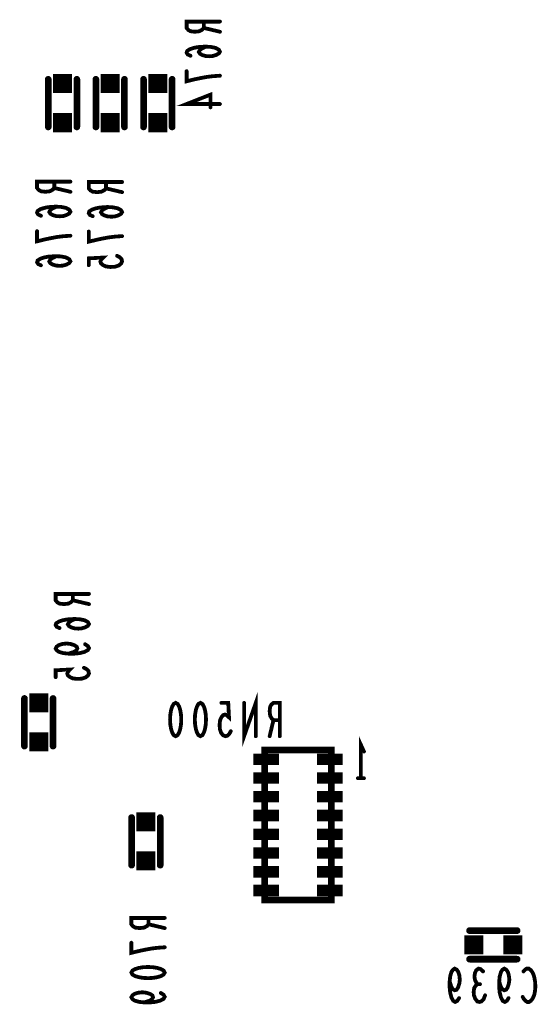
# Model space of a CAD drawing. Extents: x 0 to 8.86, y -3.29 to 6.3.
# Tile 22 of 129: x 4.29 to 4.84, y 1.18 to 2.21. Entities that reach past the tile are written whole.
import ezdxf

# ---------------------------------------------------------------- set-up
doc = ezdxf.new("R2010")
doc.units = 0
doc.layers.get('0').update_dxf_attribs({"color": 3, "linetype": 'CONTINUOUS'})

# ---------------------------------------------------------------- blocks, each defined once
blk = doc.blocks.new('PAD_S1')
at = {"const_width": 1}
blk.add_lwpolyline([(-0.5, 0), (0.5, 0)], dxfattribs=at)
blk = doc.blocks.new('PAD_R1')
at = {"const_width": 0.5}
blk.add_lwpolyline([(0.25, 0, 1), (-0.25, 0, 1)], format="xyb", close=True, dxfattribs=at)

msp = doc.modelspace()

# ---------------------------------------------------------------- linework, layer by layer
for points, const_width in [([(4.503, 2.20833), (4.468, 2.20833), (4.468, 2.20167), (4.46975, 2.19953), (4.47208, 2.1982), (4.47675, 2.19767), (4.48142, 2.1982), (4.48433, 2.1998), (4.48608, 2.20167), (4.48608, 2.20833)], 0.004), ([(4.48608, 2.20167), (4.503, 2.19767)], 0.004), ([(4.48842, 2.18207), (4.48433, 2.1802), (4.482, 2.1786), (4.48083, 2.17647), (4.482, 2.1746), (4.48433, 2.17327), (4.48783, 2.1722), (4.49192, 2.17193), (4.49542, 2.1722), (4.49892, 2.17327), (4.50183, 2.17487), (4.503, 2.17673), (4.50183, 2.17887), (4.49833, 2.18073), (4.49308, 2.1818), (4.48725, 2.18207), (4.47967, 2.18153), (4.47558, 2.18073), (4.4715, 2.1794), (4.46858, 2.17753), (4.468, 2.17567), (4.46917, 2.1738), (4.47208, 2.17247)], 0.004), ([(4.32276, 2.14774), (4.32276, 2.09774)], 0.007), ([(4.32276, 2.14774), (4.32276, 2.09774)], 0.007), ([(4.35276, 2.14774), (4.35276, 2.09774)], 0.007), ([(4.35276, 2.14774), (4.35276, 2.09774)], 0.007), ([(4.37276, 2.14774), (4.37276, 2.09774)], 0.007), ([(4.37276, 2.14774), (4.37276, 2.09774)], 0.007), ([(4.40276, 2.14774), (4.40276, 2.09774)], 0.007), ([(4.40276, 2.14774), (4.40276, 2.09774)], 0.007), ([(4.42276, 2.14774), (4.42276, 2.09774)], 0.007), ([(4.42276, 2.14774), (4.42276, 2.09774)], 0.007), ([(4.45276, 2.14774), (4.45276, 2.09774)], 0.007), ([(4.45276, 2.14774), (4.45276, 2.09774)], 0.007), ([(4.503, 2.15153), (4.49542, 2.151), (4.489, 2.1502), (4.48317, 2.14913), (4.47675, 2.1478), (4.468, 2.14567), (4.468, 2.15633)], 0.004), ([(4.503, 2.1218), (4.468, 2.1218), (4.49308, 2.13167), (4.49308, 2.11833)], 0.004), ([(4.346, 2.04033), (4.311, 2.04033), (4.311, 2.03367), (4.31275, 2.03153), (4.31508, 2.0302), (4.31975, 2.02967), (4.32442, 2.0302), (4.32733, 2.0318), (4.32908, 2.03367), (4.32908, 2.04033)], 0.004), ([(4.40026, 2.03992), (4.36526, 2.03992), (4.36526, 2.03326), (4.36701, 2.03112), (4.36934, 2.02979), (4.37401, 2.02926), (4.37868, 2.02979), (4.38159, 2.03139), (4.38334, 2.03326), (4.38334, 2.03992)], 0.004), ([(4.32908, 2.03367), (4.346, 2.02967)], 0.004), ([(4.38334, 2.03326), (4.40026, 2.02926)], 0.004), ([(4.33142, 2.01407), (4.32733, 2.0122), (4.325, 2.0106), (4.32383, 2.00847), (4.325, 2.0066), (4.32733, 2.00527), (4.33083, 2.0042), (4.33492, 2.00393), (4.33842, 2.0042), (4.34192, 2.00527), (4.34483, 2.00687), (4.346, 2.00873), (4.34483, 2.01087), (4.34133, 2.01273), (4.33608, 2.0138), (4.33025, 2.01407), (4.32267, 2.01353), (4.31858, 2.01273), (4.3145, 2.0114), (4.31158, 2.00953), (4.311, 2.00767), (4.31217, 2.0058), (4.31508, 2.00447)], 0.004), ([(4.38568, 2.01366), (4.38159, 2.01179), (4.37926, 2.01019), (4.37809, 2.00806), (4.37926, 2.00619), (4.38159, 2.00486), (4.38509, 2.00379), (4.38918, 2.00352), (4.39268, 2.00379), (4.39618, 2.00486), (4.39909, 2.00646), (4.40026, 2.00832), (4.39909, 2.01046), (4.39559, 2.01232), (4.39034, 2.01339), (4.38451, 2.01366), (4.37693, 2.01312), (4.37284, 2.01232), (4.36876, 2.01099), (4.36584, 2.00912), (4.36526, 2.00726), (4.36643, 2.00539), (4.36934, 2.00406)], 0.004), ([(4.346, 1.98353), (4.33842, 1.983), (4.332, 1.9822), (4.32617, 1.98113), (4.31975, 1.9798), (4.311, 1.97767), (4.311, 1.98833)], 0.004), ([(4.40026, 1.98312), (4.39268, 1.98259), (4.38626, 1.98179), (4.38043, 1.98072), (4.37401, 1.97939), (4.36526, 1.97726), (4.36526, 1.98792)], 0.004), ([(4.33142, 1.96207), (4.32733, 1.9602), (4.325, 1.9586), (4.32383, 1.95647), (4.325, 1.9546), (4.32733, 1.95327), (4.33083, 1.9522), (4.33492, 1.95193), (4.33842, 1.9522), (4.34192, 1.95327), (4.34483, 1.95487), (4.346, 1.95673), (4.34483, 1.95887), (4.34133, 1.96073), (4.33608, 1.9618), (4.33025, 1.96207), (4.32267, 1.96153), (4.31858, 1.96073), (4.3145, 1.9594), (4.31158, 1.95753), (4.311, 1.95567), (4.31217, 1.9538), (4.31508, 1.95247)], 0.004), ([(4.39501, 1.96246), (4.39793, 1.96086), (4.39968, 1.95899), (4.40026, 1.95659), (4.39909, 1.95419), (4.39676, 1.95232), (4.39268, 1.95099), (4.38801, 1.95072), (4.38334, 1.95126), (4.38043, 1.95259), (4.37809, 1.95446), (4.37751, 1.95632), (4.37809, 1.95819), (4.38043, 1.96059), (4.36526, 1.95979), (4.36526, 1.95259)], 0.004), ([(4.3655, 1.60746), (4.3305, 1.60746), (4.3305, 1.6008), (4.33225, 1.59866), (4.33458, 1.59733), (4.33925, 1.5968), (4.34392, 1.59733), (4.34683, 1.59893), (4.34858, 1.6008), (4.34858, 1.60746)], 0.004), ([(4.34858, 1.6008), (4.3655, 1.5968)], 0.004), ([(4.35092, 1.5812), (4.34683, 1.57933), (4.3445, 1.57773), (4.34333, 1.5756), (4.3445, 1.57373), (4.34683, 1.5724), (4.35033, 1.57133), (4.35442, 1.57106), (4.35792, 1.57133), (4.36142, 1.5724), (4.36433, 1.574), (4.3655, 1.57586), (4.36433, 1.578), (4.36083, 1.57986), (4.35558, 1.58093), (4.34975, 1.5812), (4.34217, 1.58066), (4.33808, 1.57986), (4.334, 1.57853), (4.33108, 1.57666), (4.3305, 1.5748), (4.33167, 1.57293), (4.33458, 1.5716)], 0.004), ([(4.36142, 1.55466), (4.36433, 1.5528), (4.3655, 1.55066), (4.36433, 1.54853), (4.36083, 1.54666), (4.35558, 1.54533), (4.35033, 1.5448), (4.34392, 1.5448), (4.33867, 1.54533), (4.334, 1.54666), (4.33167, 1.54826), (4.3305, 1.55013), (4.33167, 1.55226), (4.334, 1.55386), (4.3375, 1.55493), (4.34217, 1.55546), (4.34625, 1.55493), (4.35033, 1.5536), (4.35267, 1.552), (4.35325, 1.55013), (4.35208, 1.548), (4.34917, 1.5464), (4.34392, 1.5448)], 0.004), ([(4.36025, 1.53), (4.36317, 1.5284), (4.36492, 1.52653), (4.3655, 1.52413), (4.36433, 1.52173), (4.362, 1.51986), (4.35792, 1.51853), (4.35325, 1.51826), (4.34858, 1.5188), (4.34567, 1.52013), (4.34333, 1.522), (4.34275, 1.52386), (4.34333, 1.52573), (4.34567, 1.52813), (4.3305, 1.52733), (4.3305, 1.52013)], 0.004), ([(4.29776, 1.44774), (4.29776, 1.49774)], 0.007), ([(4.29776, 1.44774), (4.29776, 1.49774)], 0.007), ([(4.32776, 1.44774), (4.32776, 1.49774)], 0.007), ([(4.32776, 1.44774), (4.32776, 1.49774)], 0.007), ([(4.54063, 1.45813), (4.54063, 1.49313), (4.52837, 1.45813), (4.52837, 1.49313)], 0.004), ([(4.51437, 1.46338), (4.51277, 1.46046), (4.5109, 1.45871), (4.5085, 1.45813), (4.5061, 1.4593), (4.50423, 1.46163), (4.5029, 1.46571), (4.50263, 1.47038), (4.50317, 1.47505), (4.5045, 1.47796), (4.50637, 1.4803), (4.50823, 1.48088), (4.5101, 1.4803), (4.5125, 1.47796), (4.5117, 1.49313), (4.5045, 1.49313)], 0.004), ([(4.56583, 1.45813), (4.56583, 1.49313), (4.55917, 1.49313), (4.55703, 1.49138), (4.5557, 1.48905), (4.55517, 1.48438), (4.5557, 1.47971), (4.5573, 1.4768), (4.55917, 1.47505), (4.56583, 1.47505)], 0.004), ([(4.55917, 1.47505), (4.55517, 1.45813)], 0.004), ([(4.651, 1.414), (4.651, 1.449), (4.6542, 1.442)], 0.004), ([(4.62, 1.4438), (4.55, 1.4438)], 0.007), ([(4.55, 1.2862), (4.62, 1.2862), (4.62, 1.4438), (4.55, 1.4438), (4.55, 1.2862), (4.62, 1.2862)], 0.007), ([(4.538, 1.4339), (4.565, 1.4339)], 0.012), ([(4.605, 1.4339), (4.632, 1.4339)], 0.012), ([(4.538, 1.41421), (4.565, 1.41421)], 0.012), ([(4.605, 1.41421), (4.632, 1.41421)], 0.012), ([(4.6542, 1.414), (4.6478, 1.414)], 0.004), ([(4.538, 1.39453), (4.565, 1.39453)], 0.012), ([(4.605, 1.39453), (4.632, 1.39453)], 0.012), ([(4.41026, 1.32274), (4.41026, 1.37274)], 0.007), ([(4.41026, 1.32274), (4.41026, 1.37274)], 0.007), ([(4.44026, 1.32274), (4.44026, 1.37274)], 0.007), ([(4.44026, 1.32274), (4.44026, 1.37274)], 0.007), ([(4.538, 1.37484), (4.565, 1.37484)], 0.012), ([(4.605, 1.37484), (4.632, 1.37484)], 0.012), ([(4.538, 1.35516), (4.565, 1.35516)], 0.012), ([(4.605, 1.35516), (4.632, 1.35516)], 0.012), ([(4.538, 1.33547), (4.565, 1.33547)], 0.012), ([(4.605, 1.33547), (4.632, 1.33547)], 0.012), ([(4.538, 1.31579), (4.565, 1.31579)], 0.012), ([(4.605, 1.31579), (4.632, 1.31579)], 0.012), ([(4.538, 1.2961), (4.565, 1.2961)], 0.012), ([(4.605, 1.2961), (4.632, 1.2961)], 0.012), ([(4.445, 1.26733), (4.41, 1.26733), (4.41, 1.26067), (4.41175, 1.25853), (4.41408, 1.2572), (4.41875, 1.25667), (4.42342, 1.2572), (4.42633, 1.2588), (4.42808, 1.26067), (4.42808, 1.26733)], 0.004), ([(4.42808, 1.26067), (4.445, 1.25667)], 0.004), ([(4.815, 1.25406), (4.765, 1.25406)], 0.007), ([(4.815, 1.25406), (4.765, 1.25406)], 0.007), ([(4.445, 1.23653), (4.43742, 1.236), (4.431, 1.2352), (4.42517, 1.23413), (4.41875, 1.2328), (4.41, 1.23067), (4.41, 1.24133)], 0.004), ([(4.815, 1.22406), (4.765, 1.22406)], 0.007), ([(4.815, 1.22406), (4.765, 1.22406)], 0.007), ([(4.75403, 1.18321), (4.75217, 1.1803), (4.75003, 1.17913), (4.7479, 1.1803), (4.74603, 1.1838), (4.7447, 1.18905), (4.74417, 1.1943), (4.74417, 1.20071), (4.7447, 1.20596), (4.74603, 1.21063), (4.74763, 1.21296), (4.7495, 1.21413), (4.75163, 1.21296), (4.75323, 1.21063), (4.7543, 1.20713), (4.75483, 1.20246), (4.7543, 1.19838), (4.75297, 1.1943), (4.75137, 1.19196), (4.7495, 1.19138), (4.74737, 1.19255), (4.74577, 1.19546), (4.74417, 1.20071)], 0.004), ([(4.77363, 1.1978), (4.77203, 1.19955), (4.7707, 1.20246), (4.77017, 1.20596), (4.7707, 1.20946), (4.77203, 1.21238), (4.77443, 1.21413), (4.77683, 1.21355), (4.77923, 1.21121)], 0.004), ([(4.80603, 1.18321), (4.80417, 1.1803), (4.80203, 1.17913), (4.7999, 1.1803), (4.79803, 1.1838), (4.7967, 1.18905), (4.79617, 1.1943), (4.79617, 1.20071), (4.7967, 1.20596), (4.79803, 1.21063), (4.79963, 1.21296), (4.8015, 1.21413), (4.80363, 1.21296), (4.80523, 1.21063), (4.8063, 1.20713), (4.80683, 1.20246), (4.8063, 1.19838), (4.80497, 1.1943), (4.80337, 1.19196), (4.8015, 1.19138), (4.79937, 1.19255), (4.79777, 1.19546), (4.79617, 1.20071)], 0.004), ([(4.82163, 1.21121), (4.82323, 1.21296), (4.8251, 1.21413), (4.82723, 1.21413), (4.82963, 1.21238), (4.8315, 1.20946), (4.83283, 1.20596), (4.8339, 1.20013), (4.83417, 1.19488), (4.83363, 1.18963), (4.83283, 1.18613), (4.83123, 1.18263), (4.82937, 1.1803), (4.8275, 1.17913), (4.82563, 1.17913), (4.82377, 1.1803), (4.82217, 1.18205), (4.82083, 1.18438)], 0.004), ([(4.78137, 1.18613), (4.77977, 1.18205), (4.77763, 1.17971), (4.77523, 1.17913), (4.7731, 1.17971), (4.77097, 1.18263), (4.76963, 1.18613), (4.76937, 1.18963), (4.7699, 1.19371), (4.77177, 1.19663), (4.77363, 1.1978), (4.77603, 1.1978)], 0.004), ([(4.44092, 1.18853), (4.44383, 1.18667), (4.445, 1.18453), (4.44383, 1.1824), (4.44033, 1.18053), (4.43508, 1.1792), (4.42983, 1.17867), (4.42342, 1.17867), (4.41817, 1.1792), (4.4135, 1.18053), (4.41117, 1.18213), (4.41, 1.184), (4.41117, 1.18613), (4.4135, 1.18773), (4.417, 1.1888), (4.42167, 1.18933), (4.42575, 1.1888), (4.42983, 1.18747), (4.43217, 1.18587), (4.43275, 1.184), (4.43158, 1.18187), (4.42867, 1.18027), (4.42342, 1.17867)], 0.004)]:
    msp.add_lwpolyline(points, dxfattribs=dict(const_width=const_width))
at = {"const_width": 0.004}
for points in [[(4.4565, 1.49313), (4.45863, 1.49196), (4.46023, 1.48905), (4.4613, 1.48555), (4.4621, 1.48088), (4.46237, 1.47563), (4.4621, 1.47038), (4.4613, 1.46571), (4.46023, 1.46221), (4.45863, 1.4593), (4.4565, 1.45813), (4.45437, 1.4593), (4.45277, 1.46221), (4.4517, 1.46571), (4.4509, 1.47038), (4.45063, 1.47563), (4.4509, 1.48088), (4.4517, 1.48555), (4.45277, 1.48905), (4.45437, 1.49196)], [(4.4825, 1.49313), (4.48463, 1.49196), (4.48623, 1.48905), (4.4873, 1.48555), (4.4881, 1.48088), (4.48837, 1.47563), (4.4881, 1.47038), (4.4873, 1.46571), (4.48623, 1.46221), (4.48463, 1.4593), (4.4825, 1.45813), (4.48037, 1.4593), (4.47877, 1.46221), (4.4777, 1.46571), (4.4769, 1.47038), (4.47663, 1.47563), (4.4769, 1.48088), (4.4777, 1.48555), (4.47877, 1.48905), (4.48037, 1.49196)], [(4.41, 1.21), (4.41117, 1.21213), (4.41408, 1.21373), (4.41758, 1.2148), (4.42225, 1.2156), (4.4275, 1.21587), (4.43275, 1.2156), (4.43742, 1.2148), (4.44092, 1.21373), (4.44383, 1.21213), (4.445, 1.21), (4.44383, 1.20787), (4.44092, 1.20627), (4.43742, 1.2052), (4.43275, 1.2044), (4.4275, 1.20413), (4.42225, 1.2044), (4.41758, 1.2052), (4.41408, 1.20627), (4.41117, 1.20787)]]:
    msp.add_lwpolyline(points, close=True, dxfattribs=at)

# ---------------------------------------------------------------- block references
for name, p, xscale, yscale in [('PAD_R1', (4.48608, 2.20833), 0.004, 0.004), ('PAD_R1', (4.48608, 2.20167), 0.004, 0.004), ('PAD_R1', (4.503, 2.20833), 0.004, 0.004), ('PAD_R1', (4.503, 2.19767), 0.004, 0.004), ('PAD_R1', (4.48842, 2.18207), 0.004, 0.004), ('PAD_R1', (4.47208, 2.17247), 0.004, 0.004), ('PAD_S1', (4.33776, 2.14324), 0.02, 0.02), ('PAD_R1', (4.32276, 2.14774), 0.007, 0.007), ('PAD_R1', (4.32276, 2.14774), 0.007, 0.007), ('PAD_R1', (4.35276, 2.14774), 0.007, 0.007), ('PAD_R1', (4.35276, 2.14774), 0.007, 0.007), ('PAD_S1', (4.38776, 2.14324), 0.02, 0.02), ('PAD_R1', (4.37276, 2.14774), 0.007, 0.007), ('PAD_R1', (4.37276, 2.14774), 0.007, 0.007), ('PAD_R1', (4.40276, 2.14774), 0.007, 0.007), ('PAD_R1', (4.40276, 2.14774), 0.007, 0.007), ('PAD_S1', (4.43776, 2.14324), 0.02, 0.02), ('PAD_R1', (4.42276, 2.14774), 0.007, 0.007), ('PAD_R1', (4.42276, 2.14774), 0.007, 0.007), ('PAD_R1', (4.45276, 2.14774), 0.007, 0.007), ('PAD_R1', (4.45276, 2.14774), 0.007, 0.007), ('PAD_R1', (4.468, 2.15633), 0.004, 0.004), ('PAD_R1', (4.503, 2.15153), 0.004, 0.004), ('PAD_R1', (4.49308, 2.11833), 0.004, 0.004), ('PAD_R1', (4.503, 2.1218), 0.004, 0.004), ('PAD_S1', (4.33776, 2.10224), 0.02, 0.02), ('PAD_S1', (4.38776, 2.10224), 0.02, 0.02), ('PAD_S1', (4.43776, 2.10224), 0.02, 0.02), ('PAD_R1', (4.32276, 2.09774), 0.007, 0.007), ('PAD_R1', (4.32276, 2.09774), 0.007, 0.007), ('PAD_R1', (4.35276, 2.09774), 0.007, 0.007), ('PAD_R1', (4.35276, 2.09774), 0.007, 0.007), ('PAD_R1', (4.37276, 2.09774), 0.007, 0.007), ('PAD_R1', (4.37276, 2.09774), 0.007, 0.007), ('PAD_R1', (4.40276, 2.09774), 0.007, 0.007), ('PAD_R1', (4.40276, 2.09774), 0.007, 0.007), ('PAD_R1', (4.42276, 2.09774), 0.007, 0.007), ('PAD_R1', (4.42276, 2.09774), 0.007, 0.007), ('PAD_R1', (4.45276, 2.09774), 0.007, 0.007), ('PAD_R1', (4.45276, 2.09774), 0.007, 0.007), ('PAD_R1', (4.32908, 2.04033), 0.004, 0.004), ('PAD_R1', (4.346, 2.04033), 0.004, 0.004), ('PAD_R1', (4.38334, 2.03992), 0.004, 0.004), ('PAD_R1', (4.40026, 2.03992), 0.004, 0.004), ('PAD_R1', (4.32908, 2.03367), 0.004, 0.004), ('PAD_R1', (4.346, 2.02967), 0.004, 0.004), ('PAD_R1', (4.38334, 2.03326), 0.004, 0.004), ('PAD_R1', (4.40026, 2.02926), 0.004, 0.004), ('PAD_R1', (4.33142, 2.01407), 0.004, 0.004), ('PAD_R1', (4.38568, 2.01366), 0.004, 0.004), ('PAD_R1', (4.31508, 2.00447), 0.004, 0.004), ('PAD_R1', (4.36934, 2.00406), 0.004, 0.004), ('PAD_R1', (4.311, 1.98833), 0.004, 0.004), ('PAD_R1', (4.346, 1.98353), 0.004, 0.004), ('PAD_R1', (4.36526, 1.98792), 0.004, 0.004), ('PAD_R1', (4.40026, 1.98312), 0.004, 0.004), ('PAD_R1', (4.33142, 1.96207), 0.004, 0.004), ('PAD_R1', (4.39501, 1.96246), 0.004, 0.004), ('PAD_R1', (4.31508, 1.95247), 0.004, 0.004), ('PAD_R1', (4.36526, 1.95259), 0.004, 0.004), ('PAD_R1', (4.34858, 1.60746), 0.004, 0.004), ('PAD_R1', (4.34858, 1.6008), 0.004, 0.004), ('PAD_R1', (4.3655, 1.60746), 0.004, 0.004), ('PAD_R1', (4.3655, 1.5968), 0.004, 0.004), ('PAD_R1', (4.35092, 1.5812), 0.004, 0.004), ('PAD_R1', (4.33458, 1.5716), 0.004, 0.004), ('PAD_R1', (4.36142, 1.55466), 0.004, 0.004), ('PAD_R1', (4.34392, 1.5448), 0.004, 0.004), ('PAD_R1', (4.36025, 1.53), 0.004, 0.004), ('PAD_R1', (4.3305, 1.52013), 0.004, 0.004), ('PAD_S1', (4.31276, 1.49324), 0.02, 0.02), ('PAD_R1', (4.29776, 1.49774), 0.007, 0.007), ('PAD_R1', (4.29776, 1.49774), 0.007, 0.007), ('PAD_R1', (4.32776, 1.49774), 0.007, 0.007), ('PAD_R1', (4.32776, 1.49774), 0.007, 0.007), ('PAD_R1', (4.5045, 1.49313), 0.004, 0.004), ('PAD_R1', (4.52837, 1.49313), 0.004, 0.004), ('PAD_R1', (4.55917, 1.47505), 0.004, 0.004), ('PAD_R1', (4.56583, 1.47505), 0.004, 0.004), ('PAD_S1', (4.31276, 1.45224), 0.02, 0.02), ('PAD_R1', (4.51437, 1.46338), 0.004, 0.004), ('PAD_R1', (4.54063, 1.45813), 0.004, 0.004), ('PAD_R1', (4.55517, 1.45813), 0.004, 0.004), ('PAD_R1', (4.56583, 1.45813), 0.004, 0.004), ('PAD_R1', (4.29776, 1.44774), 0.007, 0.007), ('PAD_R1', (4.29776, 1.44774), 0.007, 0.007), ('PAD_R1', (4.32776, 1.44774), 0.007, 0.007), ('PAD_R1', (4.32776, 1.44774), 0.007, 0.007), ('PAD_R1', (4.55, 1.4438), 0.007, 0.007), ('PAD_R1', (4.62, 1.4438), 0.007, 0.007), ('PAD_R1', (4.6542, 1.442), 0.004, 0.004), ('PAD_R1', (4.6478, 1.414), 0.004, 0.004), ('PAD_R1', (4.651, 1.414), 0.004, 0.004), ('PAD_R1', (4.6542, 1.414), 0.004, 0.004), ('PAD_S1', (4.42526, 1.36824), 0.02, 0.02), ('PAD_R1', (4.41026, 1.37274), 0.007, 0.007), ('PAD_R1', (4.41026, 1.37274), 0.007, 0.007), ('PAD_R1', (4.44026, 1.37274), 0.007, 0.007), ('PAD_R1', (4.44026, 1.37274), 0.007, 0.007), ('PAD_S1', (4.42526, 1.32724), 0.02, 0.02), ('PAD_R1', (4.41026, 1.32274), 0.007, 0.007), ('PAD_R1', (4.41026, 1.32274), 0.007, 0.007), ('PAD_R1', (4.44026, 1.32274), 0.007, 0.007), ('PAD_R1', (4.44026, 1.32274), 0.007, 0.007), ('PAD_R1', (4.55, 1.2862), 0.007, 0.007), ('PAD_R1', (4.62, 1.2862), 0.007, 0.007), ('PAD_R1', (4.42808, 1.26733), 0.004, 0.004), ('PAD_R1', (4.42808, 1.26067), 0.004, 0.004), ('PAD_R1', (4.445, 1.26733), 0.004, 0.004), ('PAD_R1', (4.445, 1.25667), 0.004, 0.004), ('PAD_R1', (4.765, 1.25406), 0.007, 0.007), ('PAD_R1', (4.765, 1.25406), 0.007, 0.007), ('PAD_R1', (4.815, 1.25406), 0.007, 0.007), ('PAD_R1', (4.815, 1.25406), 0.007, 0.007), ('PAD_R1', (4.41, 1.24133), 0.004, 0.004), ('PAD_S1', (4.7695, 1.23906), 0.02, 0.02), ('PAD_S1', (4.8105, 1.23906), 0.02, 0.02), ('PAD_R1', (4.445, 1.23653), 0.004, 0.004), ('PAD_R1', (4.765, 1.22406), 0.007, 0.007), ('PAD_R1', (4.765, 1.22406), 0.007, 0.007), ('PAD_R1', (4.815, 1.22406), 0.007, 0.007), ('PAD_R1', (4.815, 1.22406), 0.007, 0.007), ('PAD_R1', (4.77923, 1.21121), 0.004, 0.004), ('PAD_R1', (4.82163, 1.21121), 0.004, 0.004), ('PAD_R1', (4.74417, 1.20071), 0.004, 0.004), ('PAD_R1', (4.77363, 1.1978), 0.004, 0.004), ('PAD_R1', (4.77603, 1.1978), 0.004, 0.004), ('PAD_R1', (4.79617, 1.20071), 0.004, 0.004), ('PAD_R1', (4.44092, 1.18853), 0.004, 0.004), ('PAD_R1', (4.42342, 1.17867), 0.004, 0.004), ('PAD_R1', (4.75403, 1.18321), 0.004, 0.004), ('PAD_R1', (4.78137, 1.18613), 0.004, 0.004), ('PAD_R1', (4.80603, 1.18321), 0.004, 0.004), ('PAD_R1', (4.82083, 1.18438), 0.004, 0.004)]:
    msp.add_blockref(name, p, dxfattribs=dict(xscale=xscale, yscale=yscale))

doc.saveas('drawing.dxf')
